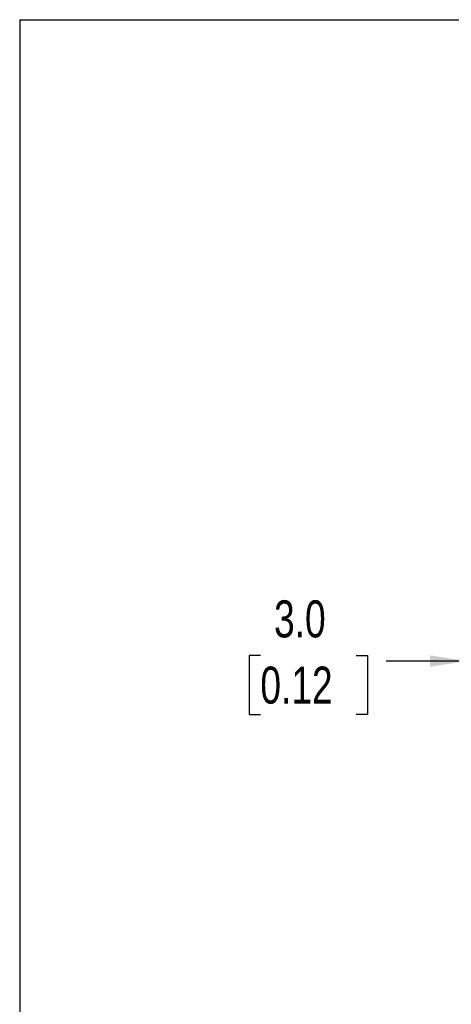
# Model space of a CAD drawing. Header units: millimetres. Extents: x 0 to 1118, y 0 to 864.
# Tile 3 of 22: x 0 to 152, y 518 to 864. Entities that reach past the tile are written whole.
import ezdxf

# ---------------------------------------------------------------- set-up
doc = ezdxf.new("R2010")
doc.units = ezdxf.units.MM
doc.layers.add('DIMENSIONS', color=140, linetype='Continuous', lineweight=25)
doc.styles.add('SLDTEXTSTYLE0', font='TXT', dxfattribs={"width": 0.75})
doc.dimstyles.new('SLDDIMSTYLE2', dxfattribs={"dimtxt": 13, "dimasz": 13, "dimexe": 0, "dimexo": 0.0625, "dimgap": 3.25, "dimtad": 0, "dimtih": 1, "dimtoh": 1, "dimdec": 1, "dimrnd": 1e-09, "dimzin": 4, "dimdsep": 46, "dimtxsty": 'SLDTEXTSTYLE0', "dimsah": 1, "dimcen": 0.09, "dimadec": 0, "dimazin": 1, "dimtfac": 1, "dimtdec": 1, "dimtmove": 0, "dimatfit": 0, "dimfxl": 0, "dimfrac": 2, "dimtolj": 1, "dimtzin": 12, "dimarcsym": 0})

# ---------------------------------------------------------------- blocks, each defined once
blk = doc.blocks.new('_D_14')
at = {"layer": 'DIMENSIONS'}
for p, q in [((84.56, 640.27), (80.59, 640.27)), ((80.59, 640.27), (80.59, 619.63)), ((118.17, 640.27), (122.14, 640.27)), ((122.14, 640.27), (122.14, 619.63)), ((157.11, 602.74), (157.11, 641.53)), ((160.11, 606.24), (160.11, 641.53)), ((157.11, 638.35), (128.73, 638.35)), ((160.11, 638.35), (185.11, 638.35)), ((80.59, 619.63), (84.56, 619.63)), ((122.14, 619.63), (118.17, 619.63))]:
    blk.add_line(p, q, dxfattribs=at)
for points in [[(157.11, 638.35), (144.11, 640.35), (144.11, 636.35)], [(160.11, 638.35), (173.11, 636.35), (173.11, 640.35)]]:
    blk.add_solid(points, dxfattribs=at)
at = {"layer": 'DIMENSIONS', "char_height": 13, "attachment_point": 1, "style": 'SLDTEXTSTYLE0'}
for s, insert in [('3.0', (89.36, 659.66)), ('0.12', (84.56, 636.39))]:
    blk.add_mtext(s, dxfattribs=dict(at, insert=insert))

msp = doc.modelspace()

# ---------------------------------------------------------------- linework, layer by layer
at = {"color": 7, "linetype": 'Continuous'}
for q in [(-0.00051, 0.00028), (1117.59949, 863.60028)]:
    msp.add_line((-0.00051, 863.60028), q, dxfattribs=at)

# ---------------------------------------------------------------- dimensions: what is measured, and where the dimension line sits
at = {"layer": 'DIMENSIONS'}
dim = msp.add_linear_dim(base=(157.1074, 638.35172), p1=(160.1074, 604.9698), p2=(157.1074, 601.4698), dimstyle='SLDDIMSTYLE2', dxfattribs=at)
dim.commit()
dim.dimension.update_dxf_attribs({"geometry": '_D_14', "text_midpoint": (101.36515, 638.35172), "dimtype": 160})

doc.saveas('drawing.dxf')
